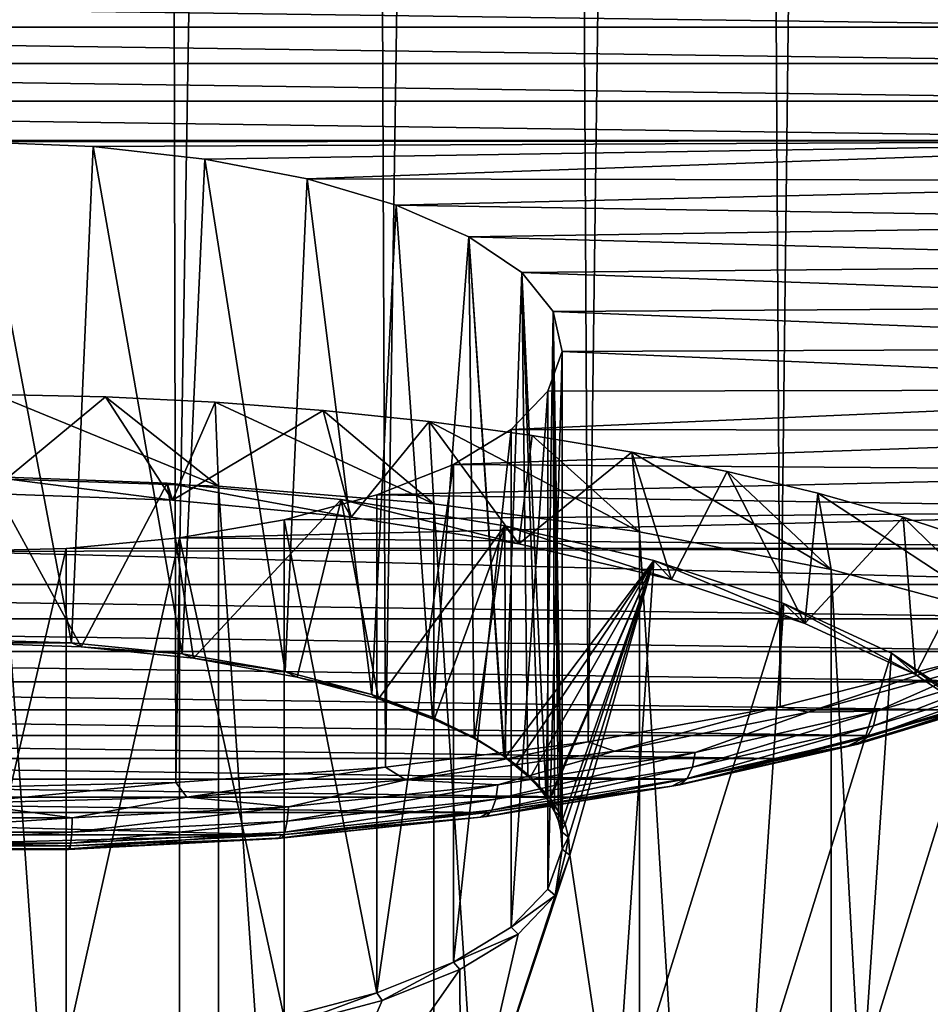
# Model space of a CAD drawing. Header units: metres. Extents: x -24 to 24, y -117 to 33.
# Tile 8 of 27: x 0.4 to 6.86, y -90.39 to -83.41. Entities that reach past the tile are written whole.
import ezdxf

# ---------------------------------------------------------------- set-up
doc = ezdxf.new("R2010")
doc.units = ezdxf.units.M
doc.layers.add('solid_ONO_BIDET_ASM_SW0002', color=7, linetype='CONTINUOUS')

msp = doc.modelspace()

# ---------------------------------------------------------------- linework, layer by layer
at = {"layer": 'solid_ONO_BIDET_ASM_SW0002'}
for points in [[(7.054305, -87.96376, 31.859812), (6.646466, -16.188715, 31.535), (7.816203, -15.65749, 32.560116)], [(5.795144, -88.281242, 30.950331), (5.38107, -16.652149, 30.706039), (6.646466, -16.188715, 31.535)], [(7.054305, -87.96376, 31.859812), (5.795144, -88.281242, 30.950331), (6.646466, -16.188715, 31.535)], [(4.433711, -88.531601, 30.233114), (4.063187, -17.021767, 30.077978), (5.38107, -16.652149, 30.706039)], [(5.795144, -88.281242, 30.950331), (4.433711, -88.531601, 30.233114), (5.38107, -16.652149, 30.706039)], [(2.99695, -88.712059, 29.716131), (2.717691, -17.287687, 29.641008), (4.063187, -17.021767, 30.077978)], [(4.433711, -88.531601, 30.233114), (2.99695, -88.712059, 29.716131), (4.063187, -17.021767, 30.077978)], [(1.510665, -88.820946, 29.404226), (1.361019, -17.446995, 29.384506), (2.717691, -17.287687, 29.641008)], [(2.99695, -88.712059, 29.716131), (1.510665, -88.820946, 29.404226), (2.717691, -17.287687, 29.641008)], [(-0.000111, -88.85733, 29.299999), (-0.000428, -17.5, 29.299999), (1.361019, -17.446995, 29.384506)], [(1.510665, -88.820946, 29.404226), (-0.000111, -88.85733, 29.299999), (1.361019, -17.446995, 29.384506)], [(-9.045984, -83.464378, 45.882736), (9.045832, -83.464287, 45.882992), (-8.607461, -83.219978, 46.554207)], [(-8.607461, -83.219978, 46.554207), (9.045832, -83.464287, 45.882992), (8.607293, -83.219894, 46.554447)], [(-9.43406, -83.721519, 45.17625), (9.433928, -83.72142, 45.176514), (-9.045984, -83.464378, 45.882736)], [(-9.045984, -83.464378, 45.882736), (9.433928, -83.72142, 45.176514), (9.045832, -83.464287, 45.882992)], [(-9.768469, -83.989944, 44.438763), (9.768357, -83.989845, 44.439037), (-9.43406, -83.721519, 45.17625)], [(-9.43406, -83.721519, 45.17625), (9.768357, -83.989845, 44.439037), (9.433928, -83.72142, 45.176514)], [(-10.046321, -84.268036, 43.674709), (10.046228, -84.267929, 43.674995), (-9.768469, -83.989944, 44.438763)], [(-9.768469, -83.989944, 44.438763), (10.046228, -84.267929, 43.674995), (9.768357, -83.989845, 44.439037)], [(0.09717, -84.277504, 43.648682), (10.046228, -84.267929, 43.674995), (-10.046321, -84.268036, 43.674709)], [(0.09717, -84.277504, 43.648682), (0.924175, -84.311913, 43.554157), (10.046228, -84.267929, 43.674995)], [(0.924175, -84.311913, 43.554157), (1.715703, -84.400841, 43.309834), (10.046228, -84.267929, 43.674995)], [(1.715703, -84.400841, 43.309834), (2.441319, -84.540878, 42.925083), (10.046228, -84.267929, 43.674995)], [(2.441319, -84.540878, 42.925083), (10.265077, -84.553947, 42.88916), (10.046228, -84.267929, 43.674995)], [(0.771242, -87.830704, 44.868031), (0.09717, -84.277504, 43.648682), (-0.042097, -87.806641, 44.934143)], [(0.771242, -87.830704, 44.868031), (0.924175, -84.311913, 43.554157), (0.09717, -84.277504, 43.648682)], [(1.5554, -87.907417, 44.657272), (0.924175, -84.311913, 43.554157), (0.771242, -87.830704, 44.868031)], [(1.5554, -87.907417, 44.657272), (1.715703, -84.400841, 43.309834), (0.924175, -84.311913, 43.554157)], [(2.285504, -88.034645, 44.307705), (1.715703, -84.400841, 43.309834), (1.5554, -87.907417, 44.657272)], [(2.285504, -88.034645, 44.307705), (2.441319, -84.540878, 42.925083), (1.715703, -84.400841, 43.309834)], [(2.901087, -88.197899, 43.859173), (2.441319, -84.540878, 42.925083), (2.285504, -88.034645, 44.307705)], [(2.441319, -84.540878, 42.925083), (3.073122, -84.726646, 42.414692), (10.265077, -84.553947, 42.88916)], [(2.901087, -88.197899, 43.859173), (3.073122, -84.726646, 42.414692), (2.441319, -84.540878, 42.925083)], [(3.073122, -84.726646, 42.414692), (10.422868, -84.846001, 42.086758), (10.265077, -84.553947, 42.88916)], [(3.331413, -88.357574, 43.420471), (3.073122, -84.726646, 42.414692), (2.901087, -88.197899, 43.859173)], [(3.073122, -84.726646, 42.414692), (3.586819, -84.950996, 41.798279), (10.422868, -84.846001, 42.086758)], [(3.331413, -88.357574, 43.420471), (3.586819, -84.950996, 41.798279), (3.073122, -84.726646, 42.414692)], [(3.586819, -84.950996, 41.798279), (10.518148, -85.142174, 41.273037), (10.422868, -84.846001, 42.086758)], [(3.62585, -88.501846, 43.024075), (3.586819, -84.950996, 41.798279), (3.331413, -88.357574, 43.420471)], [(3.586819, -84.950996, 41.798279), (3.962662, -85.205315, 41.099548), (10.518148, -85.142174, 41.273037)], [(3.841348, -88.638229, 42.649372), (3.962662, -85.205315, 41.099548), (3.586819, -84.950996, 41.798279)], [(3.841348, -88.638229, 42.649372), (3.586819, -84.950996, 41.798279), (3.836509, -88.634743, 42.658947)], [(3.62585, -88.501846, 43.024075), (3.836509, -88.634743, 42.658947), (3.586819, -84.950996, 41.798279)], [(3.962662, -85.205315, 41.099548), (10.55, -85.440308, 40.453911), (10.518148, -85.142174, 41.273037)], [(4.007065, -88.775749, 42.271542), (3.962662, -85.205315, 41.099548), (3.841348, -88.638229, 42.649372)], [(3.962662, -85.205315, 41.099548), (4.186211, -85.47982, 40.34536), (10.55, -85.440308, 40.453911)], [(4.135176, -88.924553, 41.862701), (4.186211, -85.47982, 40.34536), (3.962662, -85.205315, 41.099548)], [(4.135176, -88.924553, 41.862701), (3.962662, -85.205315, 41.099548), (4.088995, -88.863853, 42.029484)], [(4.007065, -88.775749, 42.271542), (4.088995, -88.863853, 42.029484), (3.962662, -85.205315, 41.099548)], [(4.186211, -85.47982, 40.34536), (10.51817, -85.738358, 39.635025), (10.55, -85.440308, 40.453911)], [(4.135176, -88.924553, 41.862701), (4.194998, -89.027061, 41.581078), (4.186211, -85.47982, 40.34536)], [(4.186211, -85.47982, 40.34536), (4.248889, -85.763947, 39.564724), (10.51817, -85.738358, 39.635025)], [(4.248889, -89.293388, 40.849335), (4.248889, -85.763947, 39.564724), (4.186211, -85.47982, 40.34536)], [(4.240912, -89.165146, 41.201679), (4.248889, -89.293388, 40.849335), (4.186211, -85.47982, 40.34536)], [(4.222827, -89.096046, 41.391533), (4.240912, -89.165146, 41.201679), (4.186211, -85.47982, 40.34536)], [(4.222827, -89.096046, 41.391533), (4.186211, -85.47982, 40.34536), (4.194998, -89.027061, 41.581078)], [(4.248889, -85.763947, 39.564724), (10.422915, -86.034508, 38.821362), (10.51817, -85.738358, 39.635025)], [(4.248889, -85.763947, 39.564724), (4.1483, -86.046799, 38.787594), (10.422915, -86.034508, 38.821362)], [(4.148306, -89.576233, 40.072224), (4.1483, -86.046799, 38.787594), (4.248889, -85.763947, 39.564724)], [(4.148306, -89.576233, 40.072224), (4.248889, -85.763947, 39.564724), (4.248889, -89.293388, 40.849335)], [(0.181764, -86.771133, 48.492718), (0.228634, -86.070175, 50.418583), (1.012294, -86.086853, 50.372768)], [(1.48744, -86.818436, 48.362747), (0.181764, -86.771133, 48.492718), (1.012294, -86.086853, 50.372768)], [(1.813938, -86.71846, 51.561241), (1.012294, -86.086853, 50.372768), (0.228634, -86.070175, 50.418583)], [(1.813938, -86.71846, 51.561241), (0.228634, -86.070175, 50.418583), (0.251498, -86.667938, 51.70005)], [(1.48744, -86.818436, 48.362747), (1.012294, -86.086853, 50.372768), (1.789716, -86.124504, 50.269318)], [(1.813938, -86.71846, 51.561241), (1.789716, -86.124504, 50.269318), (1.012294, -86.086853, 50.372768)], [(3.888294, -86.31752, 38.0438), (10.265143, -86.326569, 38.01894), (10.422915, -86.034508, 38.821362)], [(4.1483, -86.046799, 38.787594), (3.888294, -86.31752, 38.0438), (10.422915, -86.034508, 38.821362)], [(3.888301, -89.846962, 39.328419), (3.888294, -86.31752, 38.0438), (4.1483, -86.046799, 38.787594)], [(3.888301, -89.846962, 39.328419), (4.1483, -86.046799, 38.787594), (4.148306, -89.576233, 40.072224)], [(1.48744, -86.818436, 48.362747), (1.789716, -86.124504, 50.269318), (2.556108, -86.182899, 50.108871)], [(3.339479, -86.844521, 51.214893), (2.556108, -86.182899, 50.108871), (1.789716, -86.124504, 50.269318)], [(1.813938, -86.71846, 51.561241), (3.339479, -86.844521, 51.214893), (1.789716, -86.124504, 50.269318)], [(2.752553, -86.938599, 48.032604), (1.48744, -86.818436, 48.362747), (2.556108, -86.182899, 50.108871)], [(2.752553, -86.938599, 48.032604), (2.556108, -86.182899, 50.108871), (3.306743, -86.261688, 49.892414)], [(3.339479, -86.844521, 51.214893), (3.306743, -86.261688, 49.892414), (2.556108, -86.182899, 50.108871)], [(3.942594, -87.128342, 47.511288), (2.752553, -86.938599, 48.032604), (3.306743, -86.261688, 49.892414)], [(3.942594, -87.128342, 47.511288), (3.306743, -86.261688, 49.892414), (4.036994, -86.360367, 49.621281)], [(4.797065, -87.043556, 50.668053), (4.036994, -86.360367, 49.621281), (3.306743, -86.261688, 49.892414)], [(3.339479, -86.844521, 51.214893), (4.797065, -87.043556, 50.668053), (3.306743, -86.261688, 49.892414)], [(3.888294, -86.31752, 38.0438), (3.478851, -86.565697, 37.361942), (10.265143, -86.326569, 38.01894)], [(3.478852, -90.095139, 38.646545), (3.478851, -86.565697, 37.361942), (3.888294, -86.31752, 38.0438)], [(3.478851, -86.565697, 37.361942), (10.046321, -86.612587, 37.233109), (10.265143, -86.326569, 38.01894)], [(3.478852, -90.095139, 38.646545), (3.888294, -86.31752, 38.0438), (3.888301, -89.846962, 39.328419)], [(3.942594, -87.128342, 47.511288), (4.036994, -86.360367, 49.621281), (4.742359, -86.478348, 49.297142)], [(4.797065, -87.043556, 50.668053), (4.742359, -86.478348, 49.297142), (4.036994, -86.360367, 49.621281)], [(5.025098, -87.382492, 46.813019), (3.942594, -87.128342, 47.511288), (4.742359, -86.478348, 49.297142)], [(5.025098, -87.382492, 46.813019), (4.742359, -86.478348, 49.297142), (5.418489, -86.614883, 48.922001)], [(6.157017, -87.311516, 49.931839), (5.418489, -86.614883, 48.922001), (4.742359, -86.478348, 49.297142)], [(4.797065, -87.043556, 50.668053), (6.157017, -87.311516, 49.931839), (4.742359, -86.478348, 49.297142)], [(2.935696, -90.311234, 38.052837), (2.935704, -86.781784, 36.768242), (3.478851, -86.565697, 37.361942)], [(2.935696, -90.311234, 38.052837), (3.478851, -86.565697, 37.361942), (3.478852, -90.095139, 38.646545)], [(3.478851, -86.565697, 37.361942), (2.935704, -86.781784, 36.768242), (10.046321, -86.612587, 37.233109)], [(2.935704, -86.781784, 36.768242), (9.768469, -86.890678, 36.469055), (10.046321, -86.612587, 37.233109)], [(5.970536, -87.694115, 45.956837), (5.025098, -87.382492, 46.813019), (5.418489, -86.614883, 48.922001)], [(5.970536, -87.694115, 45.956837), (5.418489, -86.614883, 48.922001), (6.061213, -86.76915, 48.498161)], [(6.157017, -87.311516, 49.931839), (6.061213, -86.76915, 48.498161), (5.418489, -86.614883, 48.922001)], [(0.839686, -87.857857, 44.922211), (0.010979, -87.829575, 44.999916), (0.177192, -86.651581, 48.236423)], [(0.177192, -86.651581, 48.236423), (0.181764, -86.771133, 48.492718), (1.48744, -86.818436, 48.362747)], [(1.450013, -86.697693, 48.109722), (0.177192, -86.651581, 48.236423), (1.48744, -86.818436, 48.362747)], [(0.839686, -87.857857, 44.922211), (0.177192, -86.651581, 48.236423), (1.450013, -86.697693, 48.109722)], [(1.813938, -108.613297, 59.530308), (1.813938, -86.71846, 51.561241), (0.251498, -86.667938, 51.70005)], [(0.251498, -108.562775, 59.669121), (1.813938, -108.613297, 59.530308), (0.251498, -86.667938, 51.70005)], [(1.636891, -87.940186, 44.696003), (0.839686, -87.857857, 44.922211), (1.450013, -86.697693, 48.109722)], [(1.450013, -86.697693, 48.109722), (1.48744, -86.818436, 48.362747), (2.752553, -86.938599, 48.032604)], [(1.450013, -86.697693, 48.109722), (2.752553, -86.938599, 48.032604), (2.683295, -86.814835, 47.787888)], [(1.636891, -87.940186, 44.696003), (1.450013, -86.697693, 48.109722), (2.683295, -86.814835, 47.787888)], [(3.339479, -108.739357, 59.183964), (3.339479, -86.844521, 51.214893), (1.813938, -86.71846, 51.561241)], [(1.813938, -108.613297, 59.530308), (3.339479, -108.739357, 59.183964), (1.813938, -86.71846, 51.561241)], [(2.935704, -86.781784, 36.768242), (2.279732, -86.957474, 36.285526), (9.768469, -86.890678, 36.469055)], [(2.935696, -90.311234, 38.052837), (2.279732, -86.957474, 36.285526), (2.935704, -86.781784, 36.768242)], [(5.970536, -87.694115, 45.956837), (6.061213, -86.76915, 48.498161), (6.666569, -86.940186, 48.028244)], [(7.391638, -87.642944, 49.021236), (6.666569, -86.940186, 48.028244), (6.061213, -86.76915, 48.498161)], [(6.157017, -87.311516, 49.931839), (7.391638, -87.642944, 49.021236), (6.061213, -86.76915, 48.498161)], [(2.370959, -88.073174, 44.330635), (1.636891, -87.940186, 44.696003), (2.683295, -86.814835, 47.787888)], [(2.946532, -88.228661, 43.903442), (2.370959, -88.073174, 44.330635), (2.683295, -86.814835, 47.787888)], [(2.683295, -86.814835, 47.787888), (2.752553, -86.938599, 48.032604), (3.942594, -87.128342, 47.511288)], [(2.683295, -86.814835, 47.787888), (3.942594, -87.128342, 47.511288), (3.843397, -86.999802, 47.27969)], [(2.946532, -88.228661, 43.903442), (2.683295, -86.814835, 47.787888), (3.843397, -86.999802, 47.27969)], [(4.797065, -108.938393, 58.637123), (4.797065, -87.043556, 50.668053), (3.339479, -86.844521, 51.214893)], [(3.339479, -108.739357, 59.183964), (4.797065, -108.938393, 58.637123), (3.339479, -86.844521, 51.214893)], [(1.536156, -87.086021, 35.932346), (9.43406, -87.159103, 35.731567), (9.768469, -86.890678, 36.469055)], [(2.279732, -86.957474, 36.285526), (1.536156, -87.086021, 35.932346), (9.768469, -86.890678, 36.469055)], [(2.279724, -90.486923, 37.570126), (1.536156, -87.086021, 35.932346), (2.279732, -86.957474, 36.285526)], [(2.279724, -90.486923, 37.570126), (2.279732, -86.957474, 36.285526), (2.935696, -90.311234, 38.052837)], [(6.753115, -88.054718, 44.966103), (5.970536, -87.694115, 45.956837), (6.666569, -86.940186, 48.028244)], [(6.753115, -88.054718, 44.966103), (6.666569, -86.940186, 48.028244), (7.230825, -87.126938, 47.515144)], [(7.391638, -87.642944, 49.021236), (7.230825, -87.126938, 47.515144), (6.666569, -86.940186, 48.028244)], [(3.341744, -88.373978, 43.504181), (2.946532, -88.228661, 43.903442), (3.843397, -86.999802, 47.27969)], [(3.627713, -88.509552, 43.131687), (3.341744, -88.373978, 43.504181), (3.843397, -86.999802, 47.27969)], [(3.847878, -88.642204, 42.767242), (3.627713, -88.509552, 43.131687), (3.843397, -86.999802, 47.27969)], [(3.843397, -86.999802, 47.27969), (3.942594, -87.128342, 47.511288), (5.025098, -87.382492, 46.813019)], [(3.843397, -86.999802, 47.27969), (5.025098, -87.382492, 46.813019), (4.898669, -87.247559, 46.598991)], [(3.847878, -88.642204, 42.767242), (3.843397, -86.999802, 47.27969), (4.898669, -87.247559, 46.598991)], [(6.157017, -109.206352, 57.900909), (6.157017, -87.311516, 49.931839), (4.797065, -87.043556, 50.668053)], [(4.797065, -108.938393, 58.637123), (6.157017, -109.206352, 57.900909), (4.797065, -87.043556, 50.668053)], [(1.536156, -87.086021, 35.932346), (0.733569, -87.162483, 35.722279), (9.43406, -87.159103, 35.731567)], [(0.733612, -90.691925, 37.006897), (0.733569, -87.162483, 35.722279), (1.536156, -87.086021, 35.932346)], [(0.733612, -90.691925, 37.006897), (1.536156, -87.086021, 35.932346), (1.536166, -90.615463, 37.216961)], [(1.536166, -90.615463, 37.216961), (1.536156, -87.086021, 35.932346), (2.279724, -90.486923, 37.570126)], [(7.351486, -88.454453, 43.867836), (6.753115, -88.054718, 44.966103), (7.230825, -87.126938, 47.515144)], [(-0.09717, -87.183922, 35.663383), (-9.045832, -87.416336, 35.024826), (9.045984, -87.416245, 35.025082)], [(-0.09717, -87.183922, 35.663383), (9.045984, -87.416245, 35.025082), (9.43406, -87.159103, 35.731567)], [(0.733569, -87.162483, 35.722279), (-0.09717, -87.183922, 35.663383), (9.43406, -87.159103, 35.731567)], [(-0.09717, -90.713364, 36.947994), (-0.09717, -87.183922, 35.663383), (0.733569, -87.162483, 35.722279)], [(-0.09717, -90.713364, 36.947994), (0.733569, -87.162483, 35.722279), (0.733612, -90.691925, 37.006897)], [(3.923459, -88.696533, 42.617966), (3.847878, -88.642204, 42.767242), (4.898669, -87.247559, 46.598991)], [(4.024948, -88.780319, 42.387775), (3.923459, -88.696533, 42.617966), (4.898669, -87.247559, 46.598991)], [(4.161034, -88.925507, 41.988861), (4.024948, -88.780319, 42.387775), (4.898669, -87.247559, 46.598991)], [(4.167603, -88.934143, 41.965141), (4.161034, -88.925507, 41.988861), (4.898669, -87.247559, 46.598991)], [(4.254295, -89.078918, 41.567364), (4.167603, -88.934143, 41.965141), (4.898669, -87.247559, 46.598991)], [(4.269909, -89.117142, 41.462341), (4.254295, -89.078918, 41.567364), (4.898669, -87.247559, 46.598991)], [(4.295238, -89.208534, 41.211243), (4.269909, -89.117142, 41.462341), (4.898669, -87.247559, 46.598991)], [(4.302652, -89.335197, 40.863243), (4.295238, -89.208534, 41.211243), (4.898669, -87.247559, 46.598991)], [(4.302652, -89.335197, 40.863243), (4.898669, -87.247559, 46.598991), (4.619009, -91.429977, 35.107891)], [(4.898669, -87.247559, 46.598991), (5.820324, -87.551338, 45.764351), (4.619009, -91.429977, 35.107891)], [(4.898669, -87.247559, 46.598991), (5.025098, -87.382492, 46.813019), (5.970536, -87.694115, 45.956837)], [(4.898669, -87.247559, 46.598991), (5.970536, -87.694115, 45.956837), (5.820324, -87.551338, 45.764351)], [(7.391638, -109.537781, 56.990307), (7.391638, -87.642944, 49.021236), (6.157017, -87.311516, 49.931839)], [(6.157017, -109.206352, 57.900909), (7.391638, -109.537781, 56.990307), (6.157017, -87.311516, 49.931839)], [(9.045984, -87.416245, 35.025082), (-9.045832, -87.416336, 35.024826), (8.607461, -87.660637, 34.353611)], [(8.607461, -87.660637, 34.353611), (-9.045832, -87.416336, 35.024826), (-8.607293, -87.660721, 34.353371)], [(5.820324, -87.551338, 45.764351), (5.580305, -91.140923, 35.902065), (4.619009, -91.429977, 35.107891)], [(5.820324, -87.551338, 45.764351), (6.583219, -87.90287, 44.798538), (5.580305, -91.140923, 35.902065)], [(5.820324, -87.551338, 45.764351), (5.970536, -87.694115, 45.956837), (6.753115, -88.054718, 44.966103)], [(5.820324, -87.551338, 45.764351), (6.753115, -88.054718, 44.966103), (6.583219, -87.90287, 44.798538)], [(8.607461, -87.660637, 34.353611), (-8.607293, -87.660721, 34.353371), (8.121985, -87.890984, 33.720745)], [(8.121985, -87.890984, 33.720745), (-8.607293, -87.660721, 34.353371), (-8.121793, -87.891068, 33.720512)], [(0.771242, -87.830704, 44.868031), (-0.042097, -87.806641, 44.934143), (0.010979, -87.829575, 44.999916)], [(0.771242, -87.830704, 44.868031), (0.010979, -87.829575, 44.999916), (0.839686, -87.857857, 44.922211)], [(1.5554, -87.907417, 44.657272), (0.771242, -87.830704, 44.868031), (0.839686, -87.857857, 44.922211)], [(8.121985, -87.890984, 33.720745), (-8.121793, -87.891068, 33.720512), (7.593196, -88.10614, 33.129593)], [(7.593196, -88.10614, 33.129593), (-8.121793, -87.891068, 33.720512), (-7.593005, -88.106216, 33.129395)], [(1.5554, -87.907417, 44.657272), (0.839686, -87.857857, 44.922211), (1.636891, -87.940186, 44.696003)], [(6.583219, -87.90287, 44.798538), (6.389388, -90.801689, 36.834095), (5.580305, -91.140923, 35.902065)], [(6.583219, -87.90287, 44.798538), (7.16654, -88.292549, 43.727898), (6.389388, -90.801689, 36.834095)], [(6.583219, -87.90287, 44.798538), (6.753115, -88.054718, 44.966103), (7.351486, -88.454453, 43.867836)], [(6.583219, -87.90287, 44.798538), (7.351486, -88.454453, 43.867836), (7.16654, -88.292549, 43.727898)], [(2.285504, -88.034645, 44.307705), (1.5554, -87.907417, 44.657272), (1.636891, -87.940186, 44.696003)], [(2.285504, -88.034645, 44.307705), (1.636891, -87.940186, 44.696003), (2.370959, -88.073174, 44.330635)], [(5.993419, -88.322792, 31.085821), (5.795144, -88.281242, 30.950331), (7.054305, -87.96376, 31.859812)], [(5.993419, -88.322792, 31.085821), (7.054305, -87.96376, 31.859812), (7.234241, -87.982376, 32.021114)], [(6.455922, -88.419525, 31.540499), (6.480865, -88.31411, 31.467867), (7.635489, -87.961639, 32.436275)], [(6.455922, -88.419525, 31.540499), (7.635489, -87.961639, 32.436275), (7.60634, -88.068344, 32.505379)], [(7.635489, -87.961639, 32.436275), (6.480865, -88.31411, 31.467867), (7.234241, -87.982376, 32.021114)], [(2.901087, -88.197899, 43.859173), (2.285504, -88.034645, 44.307705), (2.370959, -88.073174, 44.330635)], [(6.480865, -88.31411, 31.467867), (5.993419, -88.322792, 31.085821), (7.234241, -87.982376, 32.021114)], [(7.593196, -88.10614, 33.129593), (-7.593005, -88.106216, 33.129395), (7.024946, -88.305115, 32.582916)], [(7.024946, -88.305115, 32.582916), (-7.593005, -88.106216, 33.129395), (-7.024755, -88.305176, 32.582748)], [(2.901087, -88.197899, 43.859173), (2.370959, -88.073174, 44.330635), (2.946532, -88.228661, 43.903442)], [(7.60634, -88.068344, 32.505379), (7.551578, -88.152588, 32.592907), (6.409062, -88.501366, 31.634651)], [(6.455922, -88.419525, 31.540499), (7.60634, -88.068344, 32.505379), (6.409062, -88.501366, 31.634651)], [(7.551578, -88.152588, 32.592907), (7.478147, -88.203705, 32.687763), (6.346227, -88.549248, 31.73839)], [(6.409062, -88.501366, 31.634651), (7.551578, -88.152588, 32.592907), (6.346227, -88.549248, 31.73839)], [(2.901087, -88.197899, 43.859173), (2.946532, -88.228661, 43.903442), (3.341744, -88.373978, 43.504181)], [(3.331413, -88.357574, 43.420471), (2.901087, -88.197899, 43.859173), (3.341744, -88.373978, 43.504181)], [(7.478147, -88.203705, 32.687763), (7.396807, -88.219612, 32.778015), (6.276626, -88.561577, 31.838482)], [(6.346227, -88.549248, 31.73839), (7.478147, -88.203705, 32.687763), (6.276626, -88.561577, 31.838482)], [(6.276626, -88.561577, 31.838482), (7.396807, -88.219612, 32.778015), (6.421049, -88.487076, 32.082977)], [(7.396807, -88.219612, 32.778015), (7.024946, -88.305115, 32.582916), (6.421049, -88.487076, 32.082977)], [(7.024946, -88.305115, 32.582916), (-7.024755, -88.305176, 32.582748), (6.421049, -88.487076, 32.082977)], [(6.421049, -88.487076, 32.082977), (-7.024755, -88.305176, 32.582748), (-6.420865, -88.487129, 32.082832)], [(4.620194, -88.598366, 30.328697), (4.433711, -88.531601, 30.233114), (5.795144, -88.281242, 30.950331)], [(4.620194, -88.598366, 30.328697), (5.795144, -88.281242, 30.950331), (5.993419, -88.322792, 31.085821)], [(5.192326, -88.608177, 30.659918), (4.620194, -88.598366, 30.328697), (5.993419, -88.322792, 31.085821)], [(5.17219, -88.712502, 30.735561), (5.192326, -88.608177, 30.659918), (6.480865, -88.31411, 31.467867)], [(5.17219, -88.712502, 30.735561), (6.480865, -88.31411, 31.467867), (6.455922, -88.419525, 31.540499)], [(6.480865, -88.31411, 31.467867), (5.192326, -88.608177, 30.659918), (5.993419, -88.322792, 31.085821)], [(7.16654, -88.292549, 43.727898), (7.024183, -90.421539, 37.878555), (6.389388, -90.801689, 36.834095)], [(3.331413, -88.357574, 43.420471), (3.341744, -88.373978, 43.504181), (3.627713, -88.509552, 43.131687)], [(3.62585, -88.501846, 43.024075), (3.331413, -88.357574, 43.420471), (3.627713, -88.509552, 43.131687)], [(6.455922, -88.419525, 31.540499), (6.409062, -88.501366, 31.634651), (5.134361, -88.792274, 30.835371)], [(5.17219, -88.712502, 30.735561), (6.455922, -88.419525, 31.540499), (5.134361, -88.792274, 30.835371)], [(6.421049, -88.487076, 32.082977), (-6.420865, -88.487129, 32.082832), (5.785353, -88.651344, 31.631653)], [(5.785353, -88.651344, 31.631653), (-6.420865, -88.487129, 32.082832), (-5.785158, -88.651398, 31.631525)], [(3.141581, -88.801407, 29.770834), (2.99695, -88.712059, 29.716131), (4.433711, -88.531601, 30.233114)], [(3.141581, -88.801407, 29.770834), (4.433711, -88.531601, 30.233114), (4.620194, -88.598366, 30.328697)], [(3.62585, -88.501846, 43.024075), (3.627713, -88.509552, 43.131687), (3.847878, -88.642204, 42.767242)], [(3.62585, -88.501846, 43.024075), (3.847878, -88.642204, 42.767242), (3.836509, -88.634743, 42.658947)], [(6.409062, -88.501366, 31.634651), (6.346227, -88.549248, 31.73839), (5.083635, -88.837402, 30.946699)], [(5.134361, -88.792274, 30.835371), (6.409062, -88.501366, 31.634651), (5.083635, -88.837402, 30.946699)], [(6.276626, -88.561577, 31.838482), (6.421049, -88.487076, 32.082977), (5.785353, -88.651344, 31.631653)], [(3.792885, -88.836334, 30.033062), (3.141581, -88.801407, 29.770834), (4.620194, -88.598366, 30.328697)], [(5.192326, -88.608177, 30.659918), (3.792885, -88.836334, 30.033062), (4.620194, -88.598366, 30.328697)], [(6.346227, -88.549248, 31.73839), (6.276626, -88.561577, 31.838482), (5.027447, -88.846672, 31.055197)], [(5.083635, -88.837402, 30.946699), (6.346227, -88.549248, 31.73839), (5.027447, -88.846672, 31.055197)], [(5.027447, -88.846672, 31.055197), (6.276626, -88.561577, 31.838482), (5.121763, -88.797333, 31.230562)], [(6.276626, -88.561577, 31.838482), (5.785353, -88.651344, 31.631653), (5.121763, -88.797333, 31.230562)], [(5.785353, -88.651344, 31.631653), (-5.785158, -88.651398, 31.631525), (5.121763, -88.797333, 31.230562)], [(5.121763, -88.797333, 31.230562), (-5.785158, -88.651398, 31.631525), (-5.121546, -88.797379, 31.230438)], [(3.778081, -88.939789, 30.111092), (3.792885, -88.836334, 30.033062), (5.192326, -88.608177, 30.659918)], [(3.778081, -88.939789, 30.111092), (5.192326, -88.608177, 30.659918), (5.17219, -88.712502, 30.735561)], [(3.836509, -88.634743, 42.658947), (3.847878, -88.642204, 42.767242), (3.923459, -88.696533, 42.617966)], [(3.841348, -88.638229, 42.649372), (3.836509, -88.634743, 42.658947), (3.923459, -88.696533, 42.617966)], [(3.841348, -88.638229, 42.649372), (3.923459, -88.696533, 42.617966), (4.024948, -88.780319, 42.387775)], [(4.007065, -88.775749, 42.271542), (3.841348, -88.638229, 42.649372), (4.024948, -88.780319, 42.387775)], [(1.589513, -88.92585, 29.428938), (1.510665, -88.820946, 29.404226), (2.99695, -88.712059, 29.716131)], [(1.589513, -88.92585, 29.428938), (2.99695, -88.712059, 29.716131), (3.141581, -88.801407, 29.770834)], [(5.17219, -88.712502, 30.735561), (5.134361, -88.792274, 30.835371), (3.75027, -89.017929, 30.215387)], [(3.778081, -88.939789, 30.111092), (5.17219, -88.712502, 30.735561), (3.75027, -89.017929, 30.215387)], [(5.121763, -88.797333, 31.230562), (-5.121546, -88.797379, 31.230438), (4.433957, -88.924599, 30.880898)], [(4.433957, -88.924599, 30.880898), (-5.121546, -88.797379, 31.230438), (-4.433777, -88.924629, 30.880814)], [(2.310182, -88.992279, 29.604609), (1.589513, -88.92585, 29.428938), (3.141581, -88.801407, 29.770834)], [(3.792885, -88.836334, 30.033062), (2.310182, -88.992279, 29.604609), (3.141581, -88.801407, 29.770834)], [(5.134361, -88.792274, 30.835371), (5.083635, -88.837402, 30.946699), (3.712977, -89.060867, 30.332727)], [(3.75027, -89.017929, 30.215387), (5.134361, -88.792274, 30.835371), (3.712977, -89.060867, 30.332727)], [(4.007065, -88.775749, 42.271542), (4.024948, -88.780319, 42.387775), (4.161034, -88.925507, 41.988861)], [(4.007065, -88.775749, 42.271542), (4.161034, -88.925507, 41.988861), (4.088995, -88.863853, 42.029484)], [(5.027447, -88.846672, 31.055197), (5.121763, -88.797333, 31.230562), (4.433957, -88.924599, 30.880898)], [(-0.000317, -88.967773, 29.313763), (-0.000111, -88.85733, 29.299999), (1.510665, -88.820946, 29.404226)], [(-0.000317, -88.967773, 29.313763), (1.510665, -88.820946, 29.404226), (1.589513, -88.92585, 29.428938)], [(2.301123, -89.095131, 29.684299), (2.310182, -88.992279, 29.604609), (3.792885, -88.836334, 30.033062)], [(2.301123, -89.095131, 29.684299), (3.792885, -88.836334, 30.033062), (3.778081, -88.939789, 30.111092)], [(5.083635, -88.837402, 30.946699), (5.027447, -88.846672, 31.055197), (3.671668, -89.067711, 30.447886)], [(3.712977, -89.060867, 30.332727), (5.083635, -88.837402, 30.946699), (3.671668, -89.067711, 30.447886)], [(3.671668, -89.067711, 30.447886), (5.027447, -88.846672, 31.055197), (3.725706, -89.032784, 30.583666)], [(5.027447, -88.846672, 31.055197), (4.433957, -88.924599, 30.880898), (3.725706, -89.032784, 30.583666)], [(4.135176, -88.924553, 41.862701), (4.088995, -88.863853, 42.029484), (4.161034, -88.925507, 41.988861)], [(4.433957, -88.924599, 30.880898), (-4.433777, -88.924629, 30.880814), (3.725706, -89.032784, 30.583666)], [(3.725706, -89.032784, 30.583666), (-4.433777, -88.924629, 30.880814), (-3.725455, -89.032822, 30.583572)], [(0.77577, -89.071442, 29.387102), (-0.000317, -88.967773, 29.313763), (1.589513, -88.92585, 29.428938)], [(2.310182, -88.992279, 29.604609), (0.77577, -89.071442, 29.387102), (1.589513, -88.92585, 29.428938)], [(3.778081, -88.939789, 30.111092), (3.75027, -89.017929, 30.215387), (2.284104, -89.172134, 29.79171)], [(2.301123, -89.095131, 29.684299), (3.778081, -88.939789, 30.111092), (2.284104, -89.172134, 29.79171)], [(4.135176, -88.924553, 41.862701), (4.161034, -88.925507, 41.988861), (4.167603, -88.934143, 41.965141)], [(4.135176, -88.924553, 41.862701), (4.167603, -88.934143, 41.965141), (4.194998, -89.027061, 41.581078)], [(4.194998, -89.027061, 41.581078), (4.167603, -88.934143, 41.965141), (4.254295, -89.078918, 41.567364)], [(0.77577, -89.071442, 29.387102), (-0.776197, -89.071434, 29.387133), (-0.000317, -88.967773, 29.313763)], [(0.772721, -89.173988, 29.467642), (0.77577, -89.071442, 29.387102), (2.310182, -88.992279, 29.604609)], [(0.772721, -89.173988, 29.467642), (2.310182, -88.992279, 29.604609), (2.301123, -89.095131, 29.684299)], [(3.75027, -89.017929, 30.215387), (3.712977, -89.060867, 30.332727), (2.261283, -89.213554, 29.913231)], [(2.284104, -89.172134, 29.79171), (3.75027, -89.017929, 30.215387), (2.261283, -89.213554, 29.913231)], [(3.725706, -89.032784, 30.583666), (-3.725455, -89.032822, 30.583572), (2.262022, -89.190895, 30.149265)], [(2.262022, -89.190895, 30.149265), (-3.725455, -89.032822, 30.583572), (-2.261779, -89.19091, 30.149216)], [(-0.773146, -89.173973, 29.467672), (-0.776197, -89.071434, 29.387133), (0.77577, -89.071442, 29.387102)], [(-0.773146, -89.173973, 29.467672), (0.77577, -89.071442, 29.387102), (0.772721, -89.173988, 29.467642)], [(3.712977, -89.060867, 30.332727), (3.671668, -89.067711, 30.447886), (2.236004, -89.218712, 30.033018)], [(2.261283, -89.213554, 29.913231), (3.712977, -89.060867, 30.332727), (2.236004, -89.218712, 30.033018)], [(2.236004, -89.218712, 30.033018), (3.671668, -89.067711, 30.447886), (2.262022, -89.190895, 30.149265)], [(3.671668, -89.067711, 30.447886), (3.725706, -89.032784, 30.583666), (2.262022, -89.190895, 30.149265)], [(4.222827, -89.096046, 41.391533), (4.194998, -89.027061, 41.581078), (4.254295, -89.078918, 41.567364)], [(4.222827, -89.096046, 41.391533), (4.254295, -89.078918, 41.567364), (4.269909, -89.117142, 41.462341)], [(2.301123, -89.095131, 29.684299), (2.284104, -89.172134, 29.79171), (0.766991, -89.250412, 29.576653)], [(0.772721, -89.173988, 29.467642), (2.301123, -89.095131, 29.684299), (0.766991, -89.250412, 29.576653)], [(4.222827, -89.096046, 41.391533), (4.269909, -89.117142, 41.462341), (4.240912, -89.165146, 41.201679)], [(4.240912, -89.165146, 41.201679), (4.269909, -89.117142, 41.462341), (4.295238, -89.208534, 41.211243)], [(2.262022, -89.190895, 30.149265), (-2.261779, -89.19091, 30.149216), (-0.75824, -89.270256, 29.931206)], [(-0.773146, -89.173973, 29.467672), (0.772721, -89.173988, 29.467642), (-0.767414, -89.250397, 29.576685)], [(0.772721, -89.173988, 29.467642), (0.766991, -89.250412, 29.576653), (-0.767414, -89.250397, 29.576685)], [(2.262022, -89.190895, 30.149265), (-0.75824, -89.270256, 29.931206), (0.758475, -89.270256, 29.931221)], [(2.261283, -89.213554, 29.913231), (2.236004, -89.218712, 30.033018), (0.750799, -89.295341, 29.822481)], [(0.759309, -89.291046, 29.700319), (2.261283, -89.213554, 29.913231), (0.750799, -89.295341, 29.822481)], [(0.750799, -89.295341, 29.822481), (2.236004, -89.218712, 30.033018), (0.758475, -89.270256, 29.931221)], [(2.236004, -89.218712, 30.033018), (2.262022, -89.190895, 30.149265), (0.758475, -89.270256, 29.931221)], [(2.284104, -89.172134, 29.79171), (2.261283, -89.213554, 29.913231), (0.759309, -89.291046, 29.700319)], [(0.766991, -89.250412, 29.576653), (2.284104, -89.172134, 29.79171), (0.759309, -89.291046, 29.700319)], [(4.240912, -89.165146, 41.201679), (4.295238, -89.208534, 41.211243), (4.248889, -89.293388, 40.849335)], [(4.248889, -89.293388, 40.849335), (4.295238, -89.208534, 41.211243), (4.275827, -89.314232, 40.856266)], [(4.275827, -89.314232, 40.856266), (4.295238, -89.208534, 41.211243), (4.302652, -89.335197, 40.863243)], [(-0.767414, -89.250397, 29.576685), (0.766991, -89.250412, 29.576653), (-0.759727, -89.291039, 29.70035)], [(0.766991, -89.250412, 29.576653), (0.759309, -89.291046, 29.700319), (-0.759727, -89.291039, 29.70035)], [(-0.759727, -89.291039, 29.70035), (0.759309, -89.291046, 29.700319), (-0.751213, -89.295326, 29.822512)], [(0.750799, -89.295341, 29.822481), (0.758475, -89.270256, 29.931221), (-0.75824, -89.270256, 29.931206)], [(-0.751213, -89.295326, 29.822512), (0.750799, -89.295341, 29.822481), (-0.75824, -89.270256, 29.931206)], [(0.759309, -89.291046, 29.700319), (0.750799, -89.295341, 29.822481), (-0.751213, -89.295326, 29.822512)], [(4.148306, -89.576233, 40.072224), (4.248889, -89.293388, 40.849335), (4.20079, -89.621628, 40.076279)], [(4.248889, -89.293388, 40.849335), (4.275827, -89.314232, 40.856266), (4.20079, -89.621628, 40.076279)], [(4.302652, -89.335197, 40.863243), (4.619009, -91.429977, 35.107891), (3.531724, -91.660973, 34.473232)], [(4.20079, -89.621628, 40.076279), (4.302652, -89.335197, 40.863243), (3.531724, -91.660973, 34.473232)], [(4.275827, -89.314232, 40.856266), (4.302652, -89.335197, 40.863243), (4.20079, -89.621628, 40.076279)], [(3.888301, -89.846962, 39.328419), (4.148306, -89.576233, 40.072224), (4.20079, -89.621628, 40.076279)], [(3.937495, -89.895775, 39.323074), (4.20079, -89.621628, 40.076279), (3.531724, -91.660973, 34.473232)], [(3.888301, -89.846962, 39.328419), (4.20079, -89.621628, 40.076279), (3.937495, -89.895775, 39.323074)], [(3.478852, -90.095139, 38.646545), (3.888301, -89.846962, 39.328419), (3.937495, -89.895775, 39.323074)], [(3.478852, -90.095139, 38.646545), (3.937495, -89.895775, 39.323074), (3.522871, -90.147087, 38.632591)], [(3.522871, -90.147087, 38.632591), (3.937495, -89.895775, 39.323074), (3.531724, -91.660973, 34.473232)], [(2.935696, -90.311234, 38.052837), (3.478852, -90.095139, 38.646545), (2.972851, -90.365913, 38.031376)], [(3.478852, -90.095139, 38.646545), (3.522871, -90.147087, 38.632591), (2.972851, -90.365913, 38.031376)], [(3.522871, -90.147087, 38.632591), (3.531724, -91.660973, 34.473232), (2.348113, -91.827606, 34.015404)], [(2.972851, -90.365913, 38.031376), (3.522871, -90.147087, 38.632591), (2.348113, -91.827606, 34.015404)], [(2.279724, -90.486923, 37.570126), (2.935696, -90.311234, 38.052837), (2.308578, -90.543831, 37.542553)], [(2.935696, -90.311234, 38.052837), (2.972851, -90.365913, 38.031376), (2.308578, -90.543831, 37.542553)], [(2.308578, -90.543831, 37.542553), (2.972851, -90.365913, 38.031376), (2.348113, -91.827606, 34.015404)]]:
    msp.add_3dface(points, dxfattribs=at)

doc.saveas('drawing.dxf')
